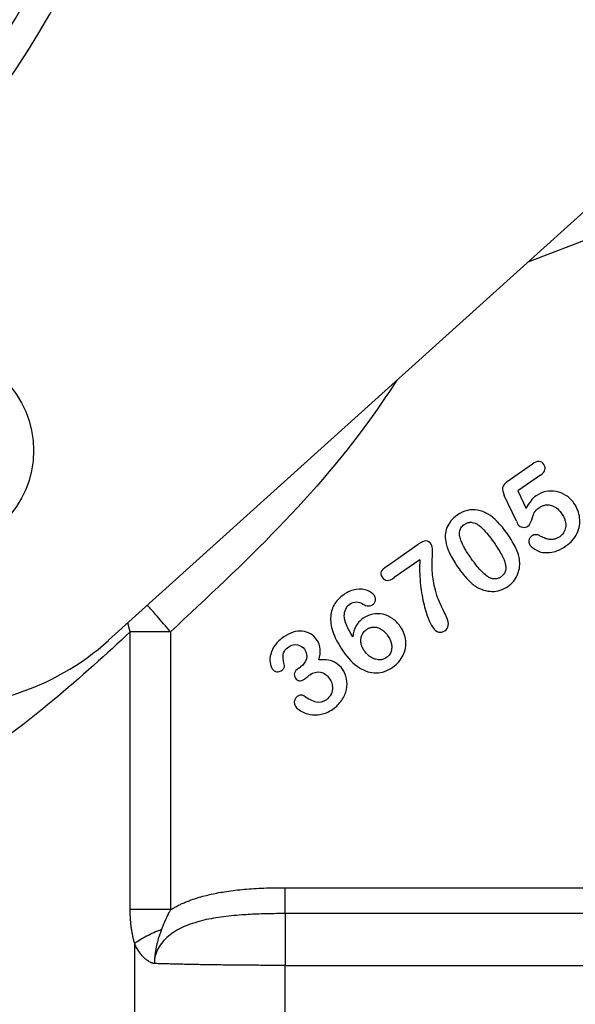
# Model space of a CAD drawing. Header units: inches. Extents: x 0.6 to 16.3, y 0.2 to 11.5.
# Tile 7 of 21: x 5.3 to 6.1, y 5.8 to 7.2. Entities that reach past the tile are written whole.
import ezdxf

# ---------------------------------------------------------------- set-up
doc = ezdxf.new("R2010")
doc.units = ezdxf.units.IN
doc.header["$MEASUREMENT"] = 0

msp = doc.modelspace()

# ---------------------------------------------------------------- linework, layer by layer
at = {"color": 7, "linetype": 'Continuous', "lineweight": 25}
for p, q in [((5.419, 6.3438), (6.2481, 7.092)), ((5.9994, 6.5748), (6.0361, 6.6005)), ((6.0479, 6.5844), (6.0149, 6.5613)), ((6.0126, 6.5173), (5.9951, 6.5548)), ((6.0149, 6.5613), (6.0268, 6.5359)), ((5.8234, 6.4513), (5.8698, 6.4838)), ((5.8722, 6.4611), (5.8349, 6.435)), ((5.4505, 5.9516), (5.4505, 6.3562)), ((5.5093, 6.3562), (5.5093, 5.9516)), ((5.6958, 6.3032), (5.6986, 6.3051)), ((5.6763, 5.9836), (6.346, 5.9836)), ((6.3571, 5.9459), (5.6763, 5.9459)), ((5.457, 5.3217), (5.457, 5.9022)), ((5.6763, 5.324), (5.6763, 5.8704)), ((5.6763, 5.8704), (6.4825, 5.8704))]:
    msp.add_line(p, q, dxfattribs=at)
at = {"color": 8, "linetype": 'Continuous', "lineweight": 25}
for p, q in [((6.0297, 6.8948), (6.3092, 7.0021)), ((5.4505, 6.3562), (5.4471, 6.3691))]:
    msp.add_line(p, q, dxfattribs=at)
at = {"color": 7, "linetype": 'Continuous', "lineweight": 25}
for centre, radius in [((4.1379, 7.9332), 1.314), ((5.1642, 6.62), 0.1457)]:
    msp.add_circle(centre, radius, dxfattribs=at)
for radius, start, end in [(1.374, 269.2674, 76.7326), (1.334, 269.3048, 76.6952)]:
    msp.add_arc((4.1379, 7.9332), radius, start, end, dxfattribs=at)
msp.add_ellipse((5.1689, 6.6216), major_axis=(0.1126, -0.3566), ratio=0.998345, start_param=5.855665, end_param=6.710706, dxfattribs=at)
at = {"color": 8, "linetype": 'Continuous', "lineweight": 25}
for points, knots in [([(5.8386, 6.7224), (5.8281, 6.7066), (5.7774, 6.63), (5.669, 6.5051), (5.5625, 6.4058), (5.5093, 6.3562)], [0, 0, 0, 0, 0.115448, 0.557853, 1, 1, 1, 1]), ([(5.5093, 6.3562), (5.5025, 6.3641), (5.49, 6.3784), (5.4801, 6.3898), (5.4756, 6.3949)], [0, 0, 0, 0, 0.546021, 1, 1, 1, 1])]:
    msp.add_open_spline(points, degree=3, knots=knots, dxfattribs=at)
at = {"color": 7, "linetype": 'Continuous', "lineweight": 25}
for points in [[(6.0528, 6.5998), (6.0489, 6.6053), (6.0433, 6.6055), (6.0361, 6.6005)], [(6.0413, 6.554), (6.0357, 6.5501), (6.0309, 6.544), (6.0268, 6.5359)], [(5.9996, 6.4987), (5.9898, 6.5127), (5.9804, 6.5223), (5.9716, 6.5275)], [(6.0126, 6.5173), (6.0142, 6.5141), (6.015, 6.5123), (6.0152, 6.5121)], [(5.7745, 6.3488), (5.7663, 6.3618), (5.7622, 6.372), (5.7621, 6.3792)], [(5.4959, 5.9226), (5.4883, 5.9196), (5.4737, 5.9131), (5.4619, 5.9058), (5.457, 5.9022)]]:
    msp.add_open_spline(points, degree=3, dxfattribs=at)
for points, knots in [([(6.0479, 6.5844), (6.0514, 6.5868), (6.0535, 6.5894), (6.0549, 6.5948), (6.0544, 6.5974), (6.0528, 6.5998)], [-2, -2, -2, -2, -1, -1, 0, 0, 0, 0]), ([(5.9994, 6.5748), (5.9954, 6.572), (5.9932, 6.5691), (5.9921, 6.563), (5.993, 6.5592), (5.9951, 6.5548)], [-2, -2, -2, -2, -1, -1, 0, 0, 0, 0]), ([(6.0964, 6.5435), (6.0931, 6.5481), (6.0892, 6.5519), (6.0803, 6.5576), (6.0755, 6.5595), (6.0656, 6.5613), (6.0605, 6.5612), (6.0505, 6.5592), (6.0457, 6.5571), (6.0413, 6.554)], [-4, -4, -4, -4, -3, -3, -2, -2, -1, -1, 0, 0, 0, 0]), ([(6.0463, 6.5371), (6.047, 6.5375), (6.0484, 6.5384), (6.0506, 6.5395), (6.0529, 6.5403), (6.0555, 6.5409), (6.0585, 6.5411), (6.062, 6.5407), (6.0655, 6.5396), (6.0697, 6.5375), (6.0743, 6.5339), (6.077, 6.5304), (6.0784, 6.5285)], [0, 0, 0, 0, 0.067682, 0.133149, 0.197235, 0.260829, 0.349829, 0.438209, 0.537641, 0.642232, 0.810948, 1, 1, 1, 1]), ([(6.0847, 6.4811), (6.0921, 6.4863), (6.0976, 6.4925), (6.1043, 6.5069), (6.1056, 6.5143), (6.1039, 6.5296), (6.1011, 6.5368), (6.0964, 6.5435)], [-3, -3, -3, -3, -2, -2, -1, -1, 0, 0, 0, 0]), ([(5.9266, 6.5262), (5.9194, 6.5211), (5.9144, 6.515), (5.9088, 6.5008), (5.9084, 6.4929), (5.9104, 6.4843)], [-2, -2, -2, -2, -1, -1, 0, 0, 0, 0]), ([(5.9716, 6.5275), (5.9664, 6.5305), (5.9613, 6.5324), (5.9512, 6.5343), (5.9462, 6.5341), (5.9363, 6.5318), (5.9314, 6.5296), (5.9266, 6.5262)], [-3, -3, -3, -3, -2, -2, -1, -1, 0, 0, 0, 0]), ([(6.0295, 6.5101), (6.0316, 6.5116), (6.0334, 6.5147), (6.0365, 6.524), (6.0377, 6.5275), (6.0398, 6.5318), (6.0423, 6.5343), (6.0463, 6.5371)], [-3, -3, -3, -3, -2, -2, -1, -1, 0, 0, 0, 0]), ([(6.0784, 6.5285), (6.0791, 6.5276), (6.0803, 6.5257), (6.0818, 6.5229), (6.083, 6.52), (6.0839, 6.5168), (6.0845, 6.5134), (6.0845, 6.5097), (6.0839, 6.5059), (6.0824, 6.5018), (6.0798, 6.4978), (6.0771, 6.4957), (6.0757, 6.4946)], [0, 0, 0, 0, 0.08861, 0.173301, 0.254779, 0.333838, 0.430817, 0.523434, 0.627872, 0.730949, 0.862165, 1, 1, 1, 1]), ([(5.9469, 6.463), (5.9453, 6.4654), (5.9422, 6.4698), (5.9382, 6.4763), (5.935, 6.4823), (5.9322, 6.4883), (5.9304, 6.4936), (5.9297, 6.4981), (5.9298, 6.5025), (5.9315, 6.5079), (5.935, 6.5108), (5.9367, 6.5123)], [0, 0, 0, 0, 0.152291, 0.289171, 0.410964, 0.518128, 0.644916, 0.707323, 0.764485, 0.878369, 1, 1, 1, 1]), ([(5.9367, 6.5123), (5.9373, 6.5127), (5.9386, 6.5135), (5.9405, 6.5145), (5.9425, 6.5151), (5.9444, 6.5155), (5.9463, 6.5157), (5.9491, 6.5154), (5.9527, 6.5144), (5.9579, 6.5115), (5.9643, 6.506), (5.9718, 6.4974), (5.9768, 6.4906), (5.9796, 6.4867)], [0, 0, 0, 0, 0.040712, 0.079116, 0.115717, 0.151091, 0.18588, 0.220755, 0.297799, 0.38663, 0.542782, 0.746325, 1, 1, 1, 1]), ([(6.0152, 6.5121), (6.0167, 6.51), (6.0189, 6.5087), (6.0247, 6.5079), (6.0273, 6.5085), (6.0295, 6.5101)], [-2, -2, -2, -2, -1, -1, 0, 0, 0, 0]), ([(6.0173, 6.4596), (6.0167, 6.4657), (6.0149, 6.4719), (6.0091, 6.4842), (6.0049, 6.4911), (5.9996, 6.4987)], [-2, -2, -2, -2, -1, -1, 0, 0, 0, 0]), ([(6.035, 6.4957), (6.0345, 6.4953), (6.0336, 6.4946), (6.0326, 6.4934), (6.0317, 6.492), (6.0311, 6.4902), (6.0308, 6.4879), (6.0309, 6.4852), (6.0319, 6.4833), (6.0324, 6.4824)], [0, 0, 0, 0, 0.114317, 0.223155, 0.329726, 0.45074, 0.585313, 0.799896, 1, 1, 1, 1]), ([(6.0484, 6.495), (6.0476, 6.4954), (6.0462, 6.4963), (6.0439, 6.4972), (6.0413, 6.4977), (6.0381, 6.4975), (6.036, 6.4963), (6.035, 6.4957)], [0, 0, 0, 0, 0.184602, 0.351261, 0.503987, 0.74637, 1, 1, 1, 1]), ([(6.0757, 6.4946), (6.075, 6.4941), (6.0738, 6.4933), (6.0717, 6.4923), (6.0696, 6.4915), (6.0674, 6.4909), (6.0651, 6.4906), (6.0628, 6.4906), (6.0592, 6.4908), (6.0541, 6.492), (6.0504, 6.494), (6.0484, 6.495)], [0, 0, 0, 0, 0.080874, 0.159844, 0.237777, 0.315573, 0.394138, 0.474351, 0.557039, 0.770012, 1, 1, 1, 1]), ([(5.8888, 6.4836), (5.8865, 6.4869), (5.8839, 6.4885), (5.878, 6.4885), (5.8743, 6.4869), (5.8698, 6.4838)], [-2, -2, -2, -2, -1, -1, 0, 0, 0, 0]), ([(5.897, 6.4092), (5.8938, 6.4193), (5.8918, 6.4284), (5.8901, 6.4443), (5.8898, 6.4513), (5.8904, 6.4633), (5.8905, 6.4687), (5.8907, 6.4783), (5.8901, 6.4817), (5.8888, 6.4836)], [-4, -4, -4, -4, -3, -3, -2, -2, -1, -1, 0, 0, 0, 0]), ([(5.9104, 6.4843), (5.9117, 6.4791), (5.9139, 6.4735), (5.9202, 6.4613), (5.9243, 6.4547), (5.9292, 6.4476)], [-2, -2, -2, -2, -1, -1, 0, 0, 0, 0]), ([(5.9796, 6.4867), (5.981, 6.4846), (5.9838, 6.4805), (5.9876, 6.4746), (5.9907, 6.4693), (5.9932, 6.4643), (5.9952, 6.4598), (5.9967, 6.4549), (5.9974, 6.4501), (5.997, 6.4448), (5.9947, 6.4398), (5.9918, 6.4374), (5.9903, 6.4362)], [0, 0, 0, 0, 0.136267, 0.25814, 0.365782, 0.459428, 0.547816, 0.625713, 0.722019, 0.804432, 0.897869, 1, 1, 1, 1]), ([(6.0324, 6.4824), (6.0344, 6.4795), (6.0379, 6.4768), (6.0478, 6.4719), (6.054, 6.471), (6.0686, 6.4721), (6.0764, 6.4753), (6.0847, 6.4811)], [-3, -3, -3, -3, -2, -2, -1, -1, 0, 0, 0, 0]), ([(5.8234, 6.4513), (5.8198, 6.4488), (5.8173, 6.4463), (5.8145, 6.4416), (5.8149, 6.4388), (5.8172, 6.4356)], [-2, -2, -2, -2, -1, -1, 0, 0, 0, 0]), ([(5.8722, 6.4611), (5.8715, 6.4496), (5.8717, 6.4386), (5.8737, 6.4176), (5.8753, 6.4078), (5.8796, 6.3896), (5.8818, 6.3821), (5.8865, 6.3702), (5.8887, 6.3657), (5.8908, 6.3627)], [-4, -4, -4, -4, -3, -3, -2, -2, -1, -1, 0, 0, 0, 0]), ([(5.9903, 6.4362), (5.9896, 6.4358), (5.9884, 6.4349), (5.9864, 6.434), (5.9844, 6.4334), (5.9823, 6.4331), (5.9803, 6.4331), (5.9774, 6.4334), (5.9736, 6.4348), (5.9683, 6.4381), (5.962, 6.4438), (5.9545, 6.4524), (5.9496, 6.4592), (5.9469, 6.463)], [0, 0, 0, 0, 0.040577, 0.078966, 0.115797, 0.151778, 0.187669, 0.224237, 0.305056, 0.398104, 0.553257, 0.753166, 1, 1, 1, 1]), ([(6.0003, 6.4222), (6.0064, 6.4265), (6.0109, 6.4319), (6.0168, 6.4448), (6.018, 6.4519), (6.0173, 6.4596)], [-2, -2, -2, -2, -1, -1, 0, 0, 0, 0]), ([(5.9292, 6.4476), (5.933, 6.4422), (5.9369, 6.4374), (5.9447, 6.429), (5.9488, 6.4255), (5.9529, 6.4226)], [-2, -2, -2, -2, -1, -1, 0, 0, 0, 0]), ([(5.8172, 6.4356), (5.8193, 6.4326), (5.8218, 6.4311), (5.8276, 6.431), (5.831, 6.4323), (5.8349, 6.435)], [-2, -2, -2, -2, -1, -1, 0, 0, 0, 0]), ([(5.9529, 6.4226), (5.9607, 6.4176), (5.9687, 6.415), (5.9855, 6.4149), (5.9932, 6.4173), (6.0003, 6.4222)], [-2, -2, -2, -2, -1, -1, 0, 0, 0, 0]), ([(5.7613, 6.4102), (5.7551, 6.4059), (5.7505, 6.4009), (5.7441, 6.3896), (5.7424, 6.3833), (5.742, 6.3694), (5.7434, 6.3618), (5.7495, 6.3454), (5.7541, 6.337), (5.7602, 6.3282)], [-4, -4, -4, -4, -3, -3, -2, -2, -1, -1, 0, 0, 0, 0]), ([(5.8061, 6.4088), (5.8039, 6.412), (5.8004, 6.4145), (5.791, 6.4182), (5.7856, 6.4186), (5.7733, 6.4169), (5.7673, 6.4144), (5.7613, 6.4102)], [-3, -3, -3, -3, -2, -2, -1, -1, 0, 0, 0, 0]), ([(5.8037, 6.396), (5.8042, 6.3964), (5.8051, 6.3971), (5.8062, 6.3985), (5.807, 6.4001), (5.8075, 6.4018), (5.8077, 6.4039), (5.8075, 6.4064), (5.8065, 6.408), (5.8061, 6.4088)], [0, 0, 0, 0, 0.128166, 0.249429, 0.368284, 0.489491, 0.61755, 0.808566, 1, 1, 1, 1]), ([(5.9108, 6.378), (5.9097, 6.3804), (5.9082, 6.3837), (5.9039, 6.3922), (5.9022, 6.3957), (5.8998, 6.4011), (5.8984, 6.4047), (5.897, 6.4092)], [-3, -3, -3, -3, -2, -2, -1, -1, 0, 0, 0, 0]), ([(5.7621, 6.3792), (5.7621, 6.3828), (5.7628, 6.3862), (5.7656, 6.3924), (5.7676, 6.3948), (5.77, 6.3965)], [-2, -2, -2, -2, -1, -1, 0, 0, 0, 0]), ([(5.77, 6.3965), (5.7731, 6.3987), (5.7764, 6.3997), (5.7834, 6.3996), (5.7867, 6.3986), (5.7897, 6.3965)], [-2, -2, -2, -2, -1, -1, 0, 0, 0, 0]), ([(5.7897, 6.3965), (5.792, 6.3949), (5.7944, 6.394), (5.7995, 6.394), (5.8017, 6.3946), (5.8037, 6.396)], [-2, -2, -2, -2, -1, -1, 0, 0, 0, 0]), ([(5.8436, 6.3641), (5.8405, 6.3686), (5.8367, 6.3724), (5.8278, 6.3785), (5.8231, 6.3806), (5.8132, 6.3828), (5.8083, 6.3828), (5.7986, 6.3809), (5.7939, 6.3788), (5.7895, 6.3758)], [-4, -4, -4, -4, -3, -3, -2, -2, -1, -1, 0, 0, 0, 0]), ([(5.7895, 6.3758), (5.7849, 6.3725), (5.7814, 6.3687), (5.7765, 6.3599), (5.775, 6.3547), (5.7745, 6.3488)], [-2, -2, -2, -2, -1, -1, 0, 0, 0, 0]), ([(5.9083, 6.3576), (5.9113, 6.3596), (5.913, 6.3622), (5.914, 6.3684), (5.9131, 6.3726), (5.9108, 6.378)], [-2, -2, -2, -2, -1, -1, 0, 0, 0, 0]), ([(5.4505, 6.3562), (5.4171, 6.3245), (5.3789, 6.2901), (5.2999, 6.2247), (5.2599, 6.1938), (5.1909, 6.1449), (5.1635, 6.1265), (5.1183, 6.0978), (5.1007, 6.087), (5.083, 6.0766)], [0, 0, 0, 0, 0.746069, 0.746069, 1.418582, 1.418582, 1.838902, 1.838902, 2.101602, 2.101602, 2.101602, 2.101602]), ([(5.5093, 6.3562), (5.4983, 6.3562), (5.4873, 6.3562), (5.4671, 6.3562), (5.4579, 6.3562), (5.4505, 6.3562)], [0, 0, 0, 0, 0.5, 0.5, 1, 1, 1, 1]), ([(5.7219, 6.3449), (5.7194, 6.3485), (5.7164, 6.3513), (5.7093, 6.3554), (5.7053, 6.3567), (5.6966, 6.3575), (5.6922, 6.357), (5.683, 6.3542), (5.6784, 6.3519), (5.6739, 6.3488)], [-4, -4, -4, -4, -3, -3, -2, -2, -1, -1, 0, 0, 0, 0]), ([(5.7911, 6.3286), (5.7906, 6.3294), (5.7896, 6.3309), (5.7884, 6.3332), (5.7874, 6.3356), (5.7865, 6.3388), (5.786, 6.3431), (5.7866, 6.3478), (5.788, 6.3519), (5.7899, 6.355), (5.7921, 6.3577), (5.7938, 6.359), (5.7947, 6.3597)], [0, 0, 0, 0, 0.07877, 0.153969, 0.226239, 0.296305, 0.445956, 0.592905, 0.703404, 0.815526, 0.907289, 1, 1, 1, 1]), ([(5.7947, 6.3597), (5.7952, 6.36), (5.7964, 6.3608), (5.7982, 6.3617), (5.8001, 6.3623), (5.8031, 6.3631), (5.8075, 6.3632), (5.8137, 6.3615), (5.82, 6.3575), (5.8234, 6.3531), (5.8252, 6.3508)], [0, 0, 0, 0, 0.057539, 0.113885, 0.169696, 0.225647, 0.379131, 0.537826, 0.754792, 1, 1, 1, 1]), ([(5.8328, 6.3047), (5.8396, 6.3094), (5.8446, 6.3152), (5.8511, 6.3287), (5.8523, 6.3358), (5.8508, 6.3506), (5.8482, 6.3576), (5.8436, 6.3641)], [-3, -3, -3, -3, -2, -2, -1, -1, 0, 0, 0, 0]), ([(5.8908, 6.3627), (5.8935, 6.3589), (5.8963, 6.3566), (5.9025, 6.355), (5.9055, 6.3556), (5.9083, 6.3576)], [-2, -2, -2, -2, -1, -1, 0, 0, 0, 0]), ([(5.6739, 6.3488), (5.6688, 6.3452), (5.6647, 6.3412), (5.6583, 6.3325), (5.6562, 6.3281), (5.6539, 6.3193), (5.6536, 6.3153), (5.6545, 6.3079), (5.6555, 6.3048), (5.6572, 6.3024)], [-4, -4, -4, -4, -3, -3, -2, -2, -1, -1, 0, 0, 0, 0]), ([(5.6813, 6.3342), (5.6855, 6.3371), (5.6897, 6.3381), (5.6982, 6.3364), (5.7016, 6.3342), (5.7041, 6.3307)], [-2, -2, -2, -2, -1, -1, 0, 0, 0, 0]), ([(5.7252, 6.3151), (5.7268, 6.3209), (5.7274, 6.3261), (5.7268, 6.3356), (5.7251, 6.3403), (5.7219, 6.3449)], [-2, -2, -2, -2, -1, -1, 0, 0, 0, 0]), ([(5.8252, 6.3508), (5.8259, 6.3498), (5.8272, 6.3478), (5.8288, 6.3447), (5.83, 6.3416), (5.8308, 6.3386), (5.8312, 6.3356), (5.8313, 6.3326), (5.8309, 6.3295), (5.83, 6.3263), (5.8284, 6.3234), (5.8263, 6.3207), (5.8245, 6.3194), (5.8236, 6.3187)], [0, 0, 0, 0, 0.1025229, 0.1989259, 0.2901302, 0.377222, 0.4614469, 0.5441799, 0.6268705, 0.7212859, 0.8125537, 0.9042751, 1, 1, 1, 1]), ([(5.6749, 6.3071), (5.6744, 6.3095), (5.674, 6.3121), (5.673, 6.3175), (5.6729, 6.3199), (5.6731, 6.324), (5.6738, 6.326), (5.6764, 6.3302), (5.6785, 6.3322), (5.6813, 6.3342)], [-4, -4, -4, -4, -3, -3, -2, -2, -1, -1, 0, 0, 0, 0]), ([(5.7041, 6.3307), (5.7074, 6.326), (5.7084, 6.3213), (5.7057, 6.312), (5.7029, 6.3081), (5.6986, 6.3051)], [-2, -2, -2, -2, -1, -1, 0, 0, 0, 0]), ([(5.7602, 6.3282), (5.7677, 6.3174), (5.7756, 6.3094), (5.792, 6.2987), (5.8003, 6.2961), (5.8169, 6.2964), (5.825, 6.2992), (5.8328, 6.3047)], [-3, -3, -3, -3, -2, -2, -1, -1, 0, 0, 0, 0]), ([(5.8236, 6.3187), (5.823, 6.3183), (5.8219, 6.3175), (5.82, 6.3166), (5.8181, 6.3159), (5.8161, 6.3155), (5.8141, 6.3153), (5.8113, 6.3153), (5.8076, 6.316), (5.8023, 6.318), (5.7963, 6.322), (5.7929, 6.3263), (5.7911, 6.3286)], [0, 0, 0, 0, 0.0560964, 0.110468, 0.1637922, 0.2167868, 0.2701828, 0.3246948, 0.4393314, 0.5605757, 0.7703877, 1, 1, 1, 1]), ([(5.7593, 6.3019), (5.7568, 6.3055), (5.7539, 6.3083), (5.7471, 6.3126), (5.7433, 6.3141), (5.7349, 6.3156), (5.7302, 6.3157), (5.7252, 6.3151)], [-3, -3, -3, -3, -2, -2, -1, -1, 0, 0, 0, 0]), ([(5.6572, 6.3024), (5.6589, 6.2999), (5.6611, 6.2985), (5.6663, 6.2977), (5.6685, 6.2981), (5.6704, 6.2994)], [-2, -2, -2, -2, -1, -1, 0, 0, 0, 0]), ([(5.6704, 6.2994), (5.672, 6.3005), (5.6732, 6.3018), (5.6749, 6.3045), (5.6751, 6.3059), (5.6749, 6.3071)], [-2, -2, -2, -2, -1, -1, 0, 0, 0, 0]), ([(5.6958, 6.3032), (5.6925, 6.3008), (5.6904, 6.2984), (5.689, 6.2933), (5.6895, 6.291), (5.691, 6.2888)], [-2, -2, -2, -2, -1, -1, 0, 0, 0, 0]), ([(5.7118, 6.2934), (5.717, 6.297), (5.7222, 6.2984), (5.7325, 6.2964), (5.737, 6.2931), (5.7408, 6.2877)], [-2, -2, -2, -2, -1, -1, 0, 0, 0, 0]), ([(5.7454, 6.2435), (5.7509, 6.2473), (5.7552, 6.2517), (5.7619, 6.2615), (5.7641, 6.2667), (5.7664, 6.2775), (5.7664, 6.2827), (5.7643, 6.293), (5.7623, 6.2977), (5.7593, 6.3019)], [-4, -4, -4, -4, -3, -3, -2, -2, -1, -1, 0, 0, 0, 0]), ([(5.691, 6.2888), (5.6926, 6.2865), (5.6945, 6.2852), (5.6991, 6.2846), (5.7015, 6.2854), (5.7041, 6.2872)], [-2, -2, -2, -2, -1, -1, 0, 0, 0, 0]), ([(5.7041, 6.2872), (5.7047, 6.2875), (5.7058, 6.2885), (5.7095, 6.2916), (5.7109, 6.2927), (5.7118, 6.2934)], [-2, -2, -2, -2, -1, -1, 0, 0, 0, 0]), ([(5.7408, 6.2877), (5.7434, 6.284), (5.7448, 6.2802), (5.7452, 6.2722), (5.7445, 6.2685), (5.7411, 6.262), (5.7389, 6.2593), (5.736, 6.2573)], [-3, -3, -3, -3, -2, -2, -1, -1, 0, 0, 0, 0]), ([(5.6943, 6.2624), (5.6939, 6.2621), (5.693, 6.2614), (5.6919, 6.2603), (5.691, 6.2591), (5.6902, 6.2575), (5.6895, 6.2557), (5.6892, 6.2532), (5.6896, 6.2502), (5.6909, 6.2482), (5.6915, 6.2471)], [0, 0, 0, 0, 0.095369, 0.186238, 0.27409, 0.360564, 0.480201, 0.600954, 0.790921, 1, 1, 1, 1]), ([(5.7032, 6.2628), (5.702, 6.2636), (5.7006, 6.264), (5.6971, 6.2638), (5.6956, 6.2633), (5.6943, 6.2624)], [-2, -2, -2, -2, -1, -1, 0, 0, 0, 0]), ([(5.736, 6.2573), (5.731, 6.2538), (5.726, 6.2526), (5.7161, 6.255), (5.7101, 6.258), (5.7032, 6.2628)], [-2, -2, -2, -2, -1, -1, 0, 0, 0, 0]), ([(5.6915, 6.2471), (5.6929, 6.245), (5.6955, 6.2429), (5.7029, 6.2385), (5.7073, 6.2369), (5.7172, 6.2349), (5.7226, 6.2349), (5.7342, 6.2371), (5.7399, 6.2396), (5.7454, 6.2435)], [-4, -4, -4, -4, -3, -3, -2, -2, -1, -1, 0, 0, 0, 0]), ([(5.5093, 5.9516), (5.5109, 5.9525), (5.5143, 5.9545), (5.5195, 5.9573), (5.5249, 5.9599), (5.5305, 5.9624), (5.5364, 5.9647), (5.5424, 5.9669), (5.553, 5.9703), (5.5691, 5.9745), (5.5917, 5.9786), (5.6172, 5.9815), (5.6458, 5.9833), (5.6658, 5.9835), (5.6763, 5.9836)], [0, 0, 0, 0, 0.033589, 0.067824, 0.102754, 0.138425, 0.174883, 0.212168, 0.25032, 0.370145, 0.500858, 0.650988, 0.817238, 1, 1, 1, 1]), ([(5.6763, 5.9459), (5.6763, 5.9486), (5.6763, 5.9538), (5.6763, 5.9672), (5.6763, 5.9754), (5.6763, 5.9836)], [0, 0, 0, 0, 0.5, 0.5, 1, 1, 1, 1]), ([(5.457, 5.9022), (5.4565, 5.9039), (5.4556, 5.9073), (5.4544, 5.9125), (5.4533, 5.9178), (5.4525, 5.9232), (5.4517, 5.9287), (5.4512, 5.9343), (5.4508, 5.94), (5.4505, 5.9457), (5.4505, 5.9496), (5.4505, 5.9516)], [0, 0, 0, 0, 0.1089036, 0.2178321, 0.3270157, 0.436683, 0.5470598, 0.6583674, 0.7708217, 0.8846319, 1, 1, 1, 1]), ([(5.5093, 5.9516), (5.4983, 5.9516), (5.4873, 5.9516), (5.4671, 5.9516), (5.4579, 5.9516), (5.4505, 5.9516)], [0, 0, 0, 0, 0.5, 0.5, 1, 1, 1, 1]), ([(5.5093, 5.9516), (5.5085, 5.9501), (5.506, 5.9456), (5.5023, 5.9382), (5.4987, 5.9299), (5.4967, 5.9247), (5.4959, 5.9226)], [0, 0, 0, 0, 0.153259, 0.479455, 0.78148, 1, 1, 1, 1]), ([(5.6763, 5.9458), (5.672, 5.9458), (5.6634, 5.9458), (5.6507, 5.9456), (5.6381, 5.9452), (5.6255, 5.9447), (5.607, 5.9435), (5.5831, 5.9413), (5.5545, 5.9361), (5.5324, 5.9289), (5.5166, 5.9207), (5.5062, 5.9134), (5.4975, 5.9049), (5.4918, 5.8967), (5.4886, 5.8897), (5.4868, 5.8842), (5.4857, 5.8787), (5.4856, 5.875), (5.4856, 5.8731)], [0, 0, 0, 0, 0.057925, 0.115041, 0.171555, 0.227668, 0.283575, 0.421978, 0.551347, 0.675055, 0.734785, 0.791116, 0.846519, 0.898517, 0.924614, 0.950045, 0.975077, 1, 1, 1, 1]), ([(5.6763, 5.9459), (5.6763, 5.9431), (5.6763, 5.9392), (5.6763, 5.9293), (5.6763, 5.9233), (5.6763, 5.9099), (5.6763, 5.9025), (5.6763, 5.8869), (5.6763, 5.8786), (5.6763, 5.8704)], [0, 0, 0, 0, 0.25, 0.25, 0.5, 0.5, 0.75, 0.75, 1, 1, 1, 1]), ([(5.4959, 5.9226), (5.4952, 5.9207), (5.4939, 5.9172), (5.4921, 5.9119), (5.4902, 5.9053), (5.4884, 5.898), (5.4871, 5.8907), (5.4865, 5.8859), (5.4862, 5.8828), (5.4859, 5.8802), (5.4857, 5.877), (5.4857, 5.8745), (5.4857, 5.8731)], [0, 0, 0, 0, 0.117817, 0.225965, 0.325382, 0.532956, 0.670451, 0.764109, 0.814132, 0.852547, 0.92034, 1, 1, 1, 1]), ([(5.4857, 5.8731), (5.4853, 5.8732), (5.4845, 5.8732), (5.4833, 5.8735), (5.4819, 5.874), (5.4802, 5.8748), (5.4781, 5.8758), (5.4752, 5.8777), (5.4717, 5.8805), (5.4677, 5.8846), (5.4638, 5.8896), (5.4601, 5.8955), (5.458, 5.8999), (5.457, 5.9022)], [0, 0, 0, 0, 0.028249, 0.060831, 0.097967, 0.139808, 0.205075, 0.273905, 0.398158, 0.528494, 0.682343, 0.838963, 1, 1, 1, 1]), ([(5.6763, 5.8704), (5.6733, 5.8704), (5.6673, 5.8704), (5.6582, 5.8705), (5.6491, 5.8705), (5.64, 5.8705), (5.6309, 5.8706), (5.6218, 5.8706), (5.6128, 5.8707), (5.6037, 5.8708), (5.5947, 5.8709), (5.5857, 5.871), (5.5768, 5.8711), (5.568, 5.8712), (5.5592, 5.8714), (5.5505, 5.8715), (5.542, 5.8717), (5.5335, 5.8719), (5.5252, 5.872), (5.5169, 5.8722), (5.5089, 5.8724), (5.501, 5.8727), (5.4932, 5.8729), (5.4882, 5.873), (5.4857, 5.8731)], [0, 0, 0, 0, 0.043545, 0.087271, 0.131179, 0.175268, 0.219539, 0.263992, 0.308627, 0.353443, 0.398442, 0.443622, 0.488984, 0.534529, 0.580255, 0.626164, 0.672255, 0.718529, 0.764984, 0.811622, 0.858443, 0.905446, 0.952632, 1, 1, 1, 1])]:
    msp.add_open_spline(points, degree=3, knots=knots, dxfattribs=at)

doc.saveas('drawing.dxf')
